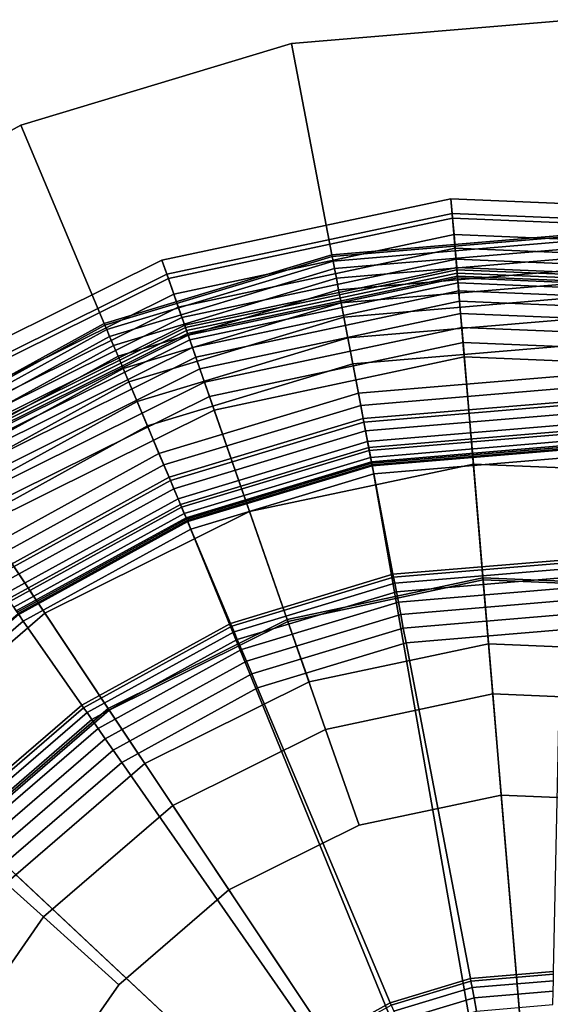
# Model space of a CAD drawing. Extents: x -43.1 to 43.1, y -41.3 to 41.3.
# Tile 151 of 256: x -31.545 to -30.996, y 13.059 to 14.079. Entities that reach past the tile are written whole.
import ezdxf

# ---------------------------------------------------------------- set-up
doc = ezdxf.new("R2010")
doc.units = 0
for name, color, linetype in [('LAMP', 7, 'CONTINUOUS'), ('LAMP_SUPPORT', 18, 'CONTINUOUS'), ('METAL_BASE', 254, 'CONTINUOUS')]:
    doc.layers.add(name, color=color, linetype=linetype)

msp = doc.modelspace()

# ---------------------------------------------------------------- linework, layer by layer
at = {"layer": 'LAMP'}
for points in [[(-31.3981, 13.83, 24.6401), (-31.099, 13.8937, 24.6401), (-31.0977, 13.8785, 24.7579), (-31.3931, 13.8156, 24.7579)], [(-31.3915, 13.8111, 24.3843), (-31.0973, 13.8737, 24.3843), (-31.099, 13.8937, 24.6401), (-31.3981, 13.83, 24.6401)], [(-31.099, 13.8937, 24.6401), (-30.7934, 13.8809, 24.6401), (-30.7959, 13.8659, 24.7579), (-31.0977, 13.8785, 24.7579)], [(-31.0973, 13.8737, 24.3843), (-30.7967, 13.8612, 24.3843), (-30.7934, 13.8809, 24.6401), (-31.099, 13.8937, 24.6401)], [(-31.3931, 13.8156, 24.7579), (-31.0977, 13.8785, 24.7579), (-31.0928, 13.82, 24.8806), (-31.3738, 13.7602, 24.8806)], [(-31.0977, 13.8785, 24.7579), (-30.7959, 13.8659, 24.7579), (-30.8057, 13.8081, 24.8806), (-31.0928, 13.82, 24.8806)], [(-31.3859, 13.7949, 24.0998), (-31.0958, 13.8566, 24.0998), (-31.0973, 13.8737, 24.3843), (-31.3915, 13.8111, 24.3843)], [(-31.0958, 13.8566, 24.0998), (-30.7996, 13.8443, 24.0998), (-30.7967, 13.8612, 24.3843), (-31.0973, 13.8737, 24.3843)], [(-31.3812, 13.7814, 23.7996), (-31.0947, 13.8424, 23.7996), (-31.0958, 13.8566, 24.0998), (-31.3859, 13.7949, 24.0998)], [(-31.0947, 13.8424, 23.7996), (-30.8019, 13.8302, 23.7996), (-30.7996, 13.8443, 24.0998), (-31.0958, 13.8566, 24.0998)], [(-31.3774, 13.7706, 23.4966), (-31.0937, 13.831, 23.4966), (-31.0947, 13.8424, 23.7996), (-31.3812, 13.7814, 23.7996)], [(-31.0937, 13.831, 23.4966), (-30.8038, 13.819, 23.4966), (-30.8019, 13.8302, 23.7996), (-31.0947, 13.8424, 23.7996)], [(-31.6721, 13.6939, 24.6401), (-31.3981, 13.83, 24.6401), (-31.3931, 13.8156, 24.7579), (-31.6636, 13.6812, 24.7579)], [(-31.661, 13.6772, 24.3843), (-31.3915, 13.8111, 24.3843), (-31.3981, 13.83, 24.6401), (-31.6721, 13.6939, 24.6401)], [(-31.3746, 13.7625, 23.2036), (-31.093, 13.8225, 23.2036), (-31.0937, 13.831, 23.4966), (-31.3774, 13.7706, 23.4966)], [(-31.093, 13.8225, 23.2036), (-30.8053, 13.8105, 23.2036), (-30.8038, 13.819, 23.4966), (-31.0937, 13.831, 23.4966)], [(-31.6636, 13.6812, 24.7579), (-31.3931, 13.8156, 24.7579), (-31.3738, 13.7602, 24.8806), (-31.6312, 13.6324, 24.8806)], [(-31.3727, 13.757, 22.9337), (-31.0925, 13.8167, 22.9337), (-31.093, 13.8225, 23.2036), (-31.3746, 13.7625, 23.2036)], [(-31.3738, 13.7602, 24.8806), (-31.0928, 13.82, 24.8806), (-31.0852, 13.7297, 24.9998), (-31.344, 13.6746, 24.9998)], [(-31.3717, 13.7541, 22.6997), (-31.0922, 13.8136, 22.6997), (-31.0925, 13.8167, 22.9337), (-31.3727, 13.757, 22.9337)], [(-31.0925, 13.8167, 22.9337), (-30.8062, 13.8047, 22.9337), (-30.8053, 13.8105, 23.2036), (-31.093, 13.8225, 23.2036)], [(-31.0928, 13.82, 24.8806), (-30.8057, 13.8081, 24.8806), (-30.8208, 13.7187, 24.9998), (-31.0852, 13.7297, 24.9998)], [(-31.0922, 13.8136, 22.6997), (-30.8067, 13.8017, 22.6997), (-30.8062, 13.8047, 22.9337), (-31.0925, 13.8167, 22.9337)], [(-31.6515, 13.6629, 24.0998), (-31.3859, 13.7949, 24.0998), (-31.3915, 13.8111, 24.3843), (-31.661, 13.6772, 24.3843)], [(-31.3711, 13.7523, 22.6845), (-31.0921, 13.8117, 22.6845), (-31.0922, 13.8136, 22.6997), (-31.3717, 13.7541, 22.6997)], [(-31.3693, 13.7473, 22.6707), (-31.0916, 13.8064, 22.6707), (-31.0921, 13.8117, 22.6845), (-31.3711, 13.7523, 22.6845)], [(-31.3666, 13.7395, 22.6586), (-31.0909, 13.7982, 22.6586), (-31.0916, 13.8064, 22.6707), (-31.3693, 13.7473, 22.6707)], [(-31.0921, 13.8117, 22.6845), (-30.8071, 13.7998, 22.6845), (-30.8067, 13.8017, 22.6997), (-31.0922, 13.8136, 22.6997)], [(-31.0916, 13.8064, 22.6707), (-30.808, 13.7946, 22.6707), (-30.8071, 13.7998, 22.6845), (-31.0921, 13.8117, 22.6845)], [(-31.0909, 13.7982, 22.6586), (-30.8093, 13.7865, 22.6586), (-30.808, 13.7946, 22.6707), (-31.0916, 13.8064, 22.6707)], [(-31.6436, 13.6511, 23.7996), (-31.3812, 13.7814, 23.7996), (-31.3859, 13.7949, 24.0998), (-31.6515, 13.6629, 24.0998)], [(-31.3631, 13.7294, 22.6486), (-31.09, 13.7875, 22.6486), (-31.0909, 13.7982, 22.6586), (-31.3666, 13.7395, 22.6586)], [(-31.09, 13.7875, 22.6486), (-30.8111, 13.7759, 22.6486), (-30.8093, 13.7865, 22.6586), (-31.0909, 13.7982, 22.6586)], [(-31.3589, 13.7173, 22.6411), (-31.089, 13.7748, 22.6411), (-31.09, 13.7875, 22.6486), (-31.3631, 13.7294, 22.6486)], [(-31.089, 13.7748, 22.6411), (-30.8132, 13.7633, 22.6411), (-30.8111, 13.7759, 22.6486), (-31.09, 13.7875, 22.6486)], [(-31.6373, 13.6416, 23.4966), (-31.3774, 13.7706, 23.4966), (-31.3812, 13.7814, 23.7996), (-31.6436, 13.6511, 23.7996)], [(-31.3541, 13.7037, 22.6365), (-31.0877, 13.7604, 22.6365), (-31.089, 13.7748, 22.6411), (-31.3589, 13.7173, 22.6411)], [(-31.0877, 13.7604, 22.6365), (-30.8156, 13.7491, 22.6365), (-30.8132, 13.7633, 22.6411), (-31.089, 13.7748, 22.6411)], [(-31.6325, 13.6344, 23.2036), (-31.3746, 13.7625, 23.2036), (-31.3774, 13.7706, 23.4966), (-31.6373, 13.6416, 23.4966)], [(-31.6293, 13.6295, 22.9337), (-31.3727, 13.757, 22.9337), (-31.3746, 13.7625, 23.2036), (-31.6325, 13.6344, 23.2036)], [(-31.6312, 13.6324, 24.8806), (-31.3738, 13.7602, 24.8806), (-31.344, 13.6746, 24.9998), (-31.581, 13.5569, 24.9998)], [(-31.6276, 13.627, 22.6997), (-31.3717, 13.7541, 22.6997), (-31.3727, 13.757, 22.9337), (-31.6293, 13.6295, 22.9337)], [(-31.6265, 13.6254, 22.6845), (-31.3711, 13.7523, 22.6845), (-31.3717, 13.7541, 22.6997), (-31.6276, 13.627, 22.6997)], [(-31.349, 13.6889, 22.6352), (-31.0864, 13.7448, 22.6352), (-31.0877, 13.7604, 22.6365), (-31.3541, 13.7037, 22.6365)], [(-31.0864, 13.7448, 22.6352), (-30.8182, 13.7337, 22.6352), (-30.8156, 13.7491, 22.6365), (-31.0877, 13.7604, 22.6365)], [(-31.6236, 13.621, 22.6707), (-31.3693, 13.7473, 22.6707), (-31.3711, 13.7523, 22.6845), (-31.6265, 13.6254, 22.6845)], [(-31.619, 13.6141, 22.6586), (-31.3666, 13.7395, 22.6586), (-31.3693, 13.7473, 22.6707), (-31.6236, 13.621, 22.6707)], [(-31.2684, 13.4577, 22.6428), (-31.0659, 13.5008, 22.6428), (-31.0864, 13.7448, 22.6352), (-31.349, 13.6889, 22.6352)], [(-31.0659, 13.5008, 22.6428), (-30.859, 13.4922, 22.6428), (-30.8182, 13.7337, 22.6352), (-31.0864, 13.7448, 22.6352)], [(-31.6131, 13.6052, 22.6486), (-31.3631, 13.7294, 22.6486), (-31.3666, 13.7395, 22.6586), (-31.619, 13.6141, 22.6586)], [(-31.606, 13.5945, 22.6411), (-31.3589, 13.7173, 22.6411), (-31.3631, 13.7294, 22.6486), (-31.6131, 13.6052, 22.6486)], [(-31.344, 13.6746, 24.9998), (-31.0852, 13.7297, 24.9998), (-31.0758, 13.6188, 25.107), (-31.3074, 13.5695, 25.107)], [(-31.0852, 13.7297, 24.9998), (-30.8208, 13.7187, 24.9998), (-30.8393, 13.609, 25.107), (-31.0758, 13.6188, 25.107)], [(-31.598, 13.5825, 22.6365), (-31.3541, 13.7037, 22.6365), (-31.3589, 13.7173, 22.6411), (-31.606, 13.5945, 22.6411)], [(-31.5894, 13.5695, 22.6352), (-31.349, 13.6889, 22.6352), (-31.3541, 13.7037, 22.6365), (-31.598, 13.5825, 22.6365)], [(-31.4538, 13.3656, 22.6428), (-31.2684, 13.4577, 22.6428), (-31.349, 13.6889, 22.6352), (-31.5894, 13.5695, 22.6352)], [(-31.581, 13.5569, 24.9998), (-31.344, 13.6746, 24.9998), (-31.3074, 13.5695, 25.107), (-31.5194, 13.4642, 25.107)], [(-31.3074, 13.5695, 25.107), (-31.0758, 13.6188, 25.107), (-31.0657, 13.4987, 25.1939), (-31.2677, 13.4557, 25.1939)], [(-31.0758, 13.6188, 25.107), (-30.8393, 13.609, 25.107), (-30.8594, 13.4901, 25.1939), (-31.0657, 13.4987, 25.1939)], [(-31.6105, 13.2303, 22.6428), (-31.4538, 13.3656, 22.6428), (-31.5894, 13.5695, 22.6352), (-31.7925, 13.3941, 22.6352)], [(-31.5194, 13.4642, 25.107), (-31.3074, 13.5695, 25.107), (-31.2677, 13.4557, 25.1939), (-31.4526, 13.3638, 25.1939)], [(-31.7813, 13.3839, 24.9998), (-31.581, 13.5569, 24.9998), (-31.5194, 13.4642, 25.107), (-31.6985, 13.3095, 25.107)], [(-31.2458, 13.393, 22.1433), (-31.0601, 13.4325, 22.1433), (-31.0659, 13.5008, 22.6428), (-31.2684, 13.4577, 22.6428)], [(-31.2677, 13.4557, 25.1939), (-31.0657, 13.4987, 25.1939), (-31.0557, 13.3806, 25.2522), (-31.2287, 13.3437, 25.2522)], [(-31.0601, 13.4325, 22.1433), (-30.8704, 13.4246, 22.1433), (-30.859, 13.4922, 22.6428), (-31.0659, 13.5008, 22.6428)], [(-31.0657, 13.4987, 25.1939), (-30.8594, 13.4901, 25.1939), (-30.8791, 13.3732, 25.2522), (-31.0557, 13.3806, 25.2522)], [(-31.6985, 13.3095, 25.107), (-31.5194, 13.4642, 25.107), (-31.4526, 13.3638, 25.1939), (-31.6089, 13.2288, 25.1939)], [(-31.4159, 13.3085, 22.1433), (-31.2458, 13.393, 22.1433), (-31.2684, 13.4577, 22.6428), (-31.4538, 13.3656, 22.6428)], [(-31.4526, 13.3638, 25.1939), (-31.2677, 13.4557, 25.1939), (-31.2287, 13.3437, 25.2522), (-31.387, 13.2651, 25.2522)], [(-31.2458, 13.393, 22.1433), (-31.4159, 13.3085, 22.1433), (-30.9965, 12.6777, 22.1433), (-31.0601, 13.4325, 22.1433)], [(-30.8704, 13.4246, 22.1433), (-31.0601, 13.4325, 22.1433), (-30.9965, 12.6777, 22.1433), (-30.6886, 13.3698, 22.1433)], [(-31.2287, 13.3437, 25.2522), (-31.0557, 13.3806, 25.2522), (-31.0469, 13.2758, 25.2735), (-31.1941, 13.2445, 25.2735)], [(-31.0557, 13.3806, 25.2522), (-30.8791, 13.3732, 25.2522), (-30.8966, 13.2696, 25.2735), (-31.0469, 13.2758, 25.2735)], [(-31.5595, 13.1844, 22.1433), (-31.4159, 13.3085, 22.1433), (-31.4538, 13.3656, 22.6428), (-31.6105, 13.2303, 22.6428)], [(-30.5262, 13.2715, 22.1433), (-30.6886, 13.3698, 22.1433), (-30.9965, 12.6777, 22.1433), (-30.3933, 13.1359, 22.1433)], [(-31.6089, 13.2288, 25.1939), (-31.4526, 13.3638, 25.1939), (-31.387, 13.2651, 25.2522), (-31.5208, 13.1495, 25.2522)], [(-31.387, 13.2651, 25.2522), (-31.2287, 13.3437, 25.2522), (-31.1941, 13.2445, 25.2735), (-31.3288, 13.1776, 25.2735)], [(-31.5595, 13.1844, 22.1433), (-31.6679, 13.0285, 22.1433), (-30.9965, 12.6777, 22.1433), (-31.4159, 13.3085, 22.1433)], [(-31.1941, 13.2445, 25.2735), (-31.0469, 13.2758, 25.2735), (-30.9965, 12.6777, 25.2735), (-31.3288, 13.1776, 25.2735)], [(-30.8966, 13.2696, 25.2735), (-30.7526, 13.2261, 25.2735), (-30.9965, 12.6777, 25.2735), (-31.0469, 13.2758, 25.2735)], [(-31.5208, 13.1495, 25.2522), (-31.387, 13.2651, 25.2522), (-31.3288, 13.1776, 25.2735), (-31.4427, 13.0792, 25.2735)], [(-31.7267, 13.0592, 25.1939), (-31.6089, 13.2288, 25.1939), (-31.5208, 13.1495, 25.2522), (-31.6216, 13.0043, 25.2522)], [(-30.6238, 13.1482, 25.2735), (-30.5185, 13.0408, 25.2735), (-30.9965, 12.6777, 25.2735), (-30.7526, 13.2261, 25.2735)], [(-31.4427, 13.0792, 25.2735), (-31.3288, 13.1776, 25.2735), (-30.9965, 12.6777, 25.2735), (-31.5285, 12.9557, 25.2735)], [(-31.6216, 13.0043, 25.2522), (-31.5208, 13.1495, 25.2522), (-31.4427, 13.0792, 25.2735), (-31.5285, 12.9557, 25.2735)], [(-30.2984, 12.9715, 22.1433), (-30.3933, 13.1359, 22.1433), (-30.9965, 12.6777, 22.1433), (-30.2473, 12.7886, 22.1433)]]:
    msp.add_3dface(points, dxfattribs=at)
at = {"layer": 'LAMP_SUPPORT'}
for points in [[(-30.9769, 13.8562, 19.0011), (-31.2222, 13.8356, 19.0011), (-31.2219, 13.8339, 18.9861), (-30.9769, 13.8545, 18.9861)], [(-30.9769, 13.8562, 22.465), (-31.2222, 13.8356, 22.465), (-31.2222, 13.8356, 19.0011), (-30.9769, 13.8562, 19.0011)], [(-30.9769, 13.8545, 22.48), (-31.2219, 13.8339, 22.48), (-31.2222, 13.8356, 22.465), (-30.9769, 13.8562, 22.465)], [(-30.9769, 13.8545, 18.9861), (-31.2219, 13.8339, 18.9861), (-31.2209, 13.829, 18.9723), (-30.977, 13.8496, 18.9723)], [(-30.977, 13.8496, 22.4939), (-31.2209, 13.829, 22.4939), (-31.2219, 13.8339, 22.48), (-30.9769, 13.8545, 22.48)], [(-30.977, 13.8496, 18.9723), (-31.2209, 13.829, 18.9723), (-31.2195, 13.8214, 18.9601), (-30.9772, 13.8418, 18.9601)], [(-30.9772, 13.8418, 22.5061), (-31.2195, 13.8214, 22.5061), (-31.2209, 13.829, 22.4939), (-30.977, 13.8496, 22.4939)], [(-31.2222, 13.8356, 19.0011), (-31.4579, 13.7643, 19.0011), (-31.4572, 13.7627, 18.9861), (-31.2219, 13.8339, 18.9861)], [(-31.2222, 13.8356, 22.465), (-31.4579, 13.7643, 22.465), (-31.4579, 13.7643, 19.0011), (-31.2222, 13.8356, 19.0011)], [(-31.2219, 13.8339, 22.48), (-31.4572, 13.7627, 22.48), (-31.4579, 13.7643, 22.465), (-31.2222, 13.8356, 22.465)], [(-30.9772, 13.8418, 18.9601), (-31.2195, 13.8214, 18.9601), (-31.2176, 13.8114, 18.9499), (-30.9774, 13.8316, 18.9499)], [(-30.9774, 13.8316, 22.5162), (-31.2176, 13.8114, 22.5162), (-31.2195, 13.8214, 22.5061), (-30.9772, 13.8418, 22.5061)], [(-31.2219, 13.8339, 18.9861), (-31.4572, 13.7627, 18.9861), (-31.4553, 13.7582, 18.9723), (-31.2209, 13.829, 18.9723)], [(-31.2209, 13.829, 22.4939), (-31.4553, 13.7582, 22.4939), (-31.4572, 13.7627, 22.48), (-31.2219, 13.8339, 22.48)], [(-31.2209, 13.829, 18.9723), (-31.4553, 13.7582, 18.9723), (-31.4523, 13.751, 18.9601), (-31.2195, 13.8214, 18.9601)], [(-31.2195, 13.8214, 22.5061), (-31.4523, 13.751, 22.5061), (-31.4553, 13.7582, 22.4939), (-31.2209, 13.829, 22.4939)], [(-30.9774, 13.8316, 18.9499), (-31.2176, 13.8114, 18.9499), (-31.2153, 13.7994, 18.9421), (-30.9776, 13.8194, 18.9421)], [(-30.9776, 13.8194, 22.524), (-31.2153, 13.7994, 22.524), (-31.2176, 13.8114, 22.5162), (-30.9774, 13.8316, 22.5162)], [(-31.2195, 13.8214, 18.9601), (-31.4523, 13.751, 18.9601), (-31.4483, 13.7417, 18.9499), (-31.2176, 13.8114, 18.9499)], [(-31.2176, 13.8114, 22.5162), (-31.4483, 13.7417, 22.5162), (-31.4523, 13.751, 22.5061), (-31.2195, 13.8214, 22.5061)], [(-30.9776, 13.8194, 18.9421), (-31.2153, 13.7994, 18.9421), (-31.2127, 13.7858, 18.9372), (-30.9779, 13.8056, 18.9372)], [(-30.9779, 13.8056, 22.5289), (-31.2127, 13.7858, 22.5289), (-31.2153, 13.7994, 22.524), (-30.9776, 13.8194, 22.524)], [(-31.2176, 13.8114, 18.9499), (-31.4483, 13.7417, 18.9499), (-31.4436, 13.7304, 18.9421), (-31.2153, 13.7994, 18.9421)], [(-31.2153, 13.7994, 22.524), (-31.4436, 13.7304, 22.524), (-31.4483, 13.7417, 22.5162), (-31.2176, 13.8114, 22.5162)], [(-30.9779, 13.8056, 18.9372), (-31.2127, 13.7858, 18.9372), (-31.2099, 13.7711, 18.9354), (-30.9782, 13.7906, 18.9354)], [(-30.9782, 13.7906, 22.5307), (-31.2099, 13.7711, 22.5307), (-31.2127, 13.7858, 22.5289), (-30.9779, 13.8056, 22.5289)], [(-31.2153, 13.7994, 18.9421), (-31.4436, 13.7304, 18.9421), (-31.4382, 13.7177, 18.9372), (-31.2127, 13.7858, 18.9372)], [(-31.2127, 13.7858, 22.5289), (-31.4382, 13.7177, 22.5289), (-31.4436, 13.7304, 22.524), (-31.2153, 13.7994, 22.524)], [(-31.2127, 13.7858, 18.9372), (-31.4382, 13.7177, 18.9372), (-31.4324, 13.7038, 18.9354), (-31.2099, 13.7711, 18.9354)], [(-31.2099, 13.7711, 22.5307), (-31.4324, 13.7038, 22.5307), (-31.4382, 13.7177, 22.5289), (-31.2127, 13.7858, 22.5289)], [(-30.9782, 13.7906, 18.9354), (-31.2099, 13.7711, 18.9354), (-31.2058, 13.7495, 18.9338), (-30.9787, 13.7686, 18.9338)], [(-30.9802, 13.6973, 22.5307), (-31.1924, 13.6795, 22.5307), (-31.2099, 13.7711, 22.5307), (-30.9782, 13.7906, 22.5307)], [(-31.4579, 13.7643, 19.0011), (-31.6736, 13.6457, 19.0011), (-31.6726, 13.6443, 18.9861), (-31.4572, 13.7627, 18.9861)], [(-31.4579, 13.7643, 22.465), (-31.6736, 13.6457, 22.465), (-31.6736, 13.6457, 19.0011), (-31.4579, 13.7643, 19.0011)], [(-31.4572, 13.7627, 22.48), (-31.6726, 13.6443, 22.48), (-31.6736, 13.6457, 22.465), (-31.4579, 13.7643, 22.465)], [(-31.2099, 13.7711, 18.9354), (-31.4324, 13.7038, 18.9354), (-31.4239, 13.6836, 18.9338), (-31.2058, 13.7495, 18.9338)], [(-31.1924, 13.6795, 22.5307), (-31.3962, 13.6179, 22.5307), (-31.4324, 13.7038, 22.5307), (-31.2099, 13.7711, 22.5307)], [(-30.9787, 13.7686, 18.9338), (-31.2058, 13.7495, 18.9338), (-31.2006, 13.7225, 18.929), (-30.9793, 13.7411, 18.929)], [(-31.4572, 13.7627, 18.9861), (-31.6726, 13.6443, 18.9861), (-31.6698, 13.6402, 18.9723), (-31.4553, 13.7582, 18.9723)], [(-31.4553, 13.7582, 22.4939), (-31.6698, 13.6402, 22.4939), (-31.6726, 13.6443, 22.48), (-31.4572, 13.7627, 22.48)], [(-31.4553, 13.7582, 18.9723), (-31.6698, 13.6402, 18.9723), (-31.6653, 13.6338, 18.9601), (-31.4523, 13.751, 18.9601)], [(-31.4523, 13.751, 22.5061), (-31.6653, 13.6338, 22.5061), (-31.6698, 13.6402, 22.4939), (-31.4553, 13.7582, 22.4939)], [(-31.4523, 13.751, 18.9601), (-31.6653, 13.6338, 18.9601), (-31.6595, 13.6255, 18.9499), (-31.4483, 13.7417, 18.9499)], [(-31.4483, 13.7417, 22.5162), (-31.6595, 13.6255, 22.5162), (-31.6653, 13.6338, 22.5061), (-31.4523, 13.751, 22.5061)], [(-31.2058, 13.7495, 18.9338), (-31.4239, 13.6836, 18.9338), (-31.4132, 13.6582, 18.929), (-31.2006, 13.7225, 18.929)], [(-31.4483, 13.7417, 18.9499), (-31.6595, 13.6255, 18.9499), (-31.6526, 13.6155, 18.9421), (-31.4436, 13.7304, 18.9421)], [(-31.4436, 13.7304, 22.524), (-31.6526, 13.6155, 22.524), (-31.6595, 13.6255, 22.5162), (-31.4483, 13.7417, 22.5162)], [(-30.9793, 13.7411, 18.929), (-31.2006, 13.7225, 18.929), (-31.1948, 13.6922, 18.9214), (-30.9799, 13.7103, 18.9214)], [(-31.4436, 13.7304, 18.9421), (-31.6526, 13.6155, 18.9421), (-31.6447, 13.6041, 18.9372), (-31.4382, 13.7177, 18.9372)], [(-31.4382, 13.7177, 22.5289), (-31.6447, 13.6041, 22.5289), (-31.6526, 13.6155, 22.524), (-31.4436, 13.7304, 22.524)], [(-31.2006, 13.7225, 18.929), (-31.4132, 13.6582, 18.929), (-31.4013, 13.6298, 18.9214), (-31.1948, 13.6922, 18.9214)], [(-31.4382, 13.7177, 18.9372), (-31.6447, 13.6041, 18.9372), (-31.6361, 13.5918, 18.9354), (-31.4324, 13.7038, 18.9354)], [(-31.4324, 13.7038, 22.5307), (-31.6361, 13.5918, 22.5307), (-31.6447, 13.6041, 22.5289), (-31.4382, 13.7177, 22.5289)], [(-31.4324, 13.7038, 18.9354), (-31.6361, 13.5918, 18.9354), (-31.6235, 13.5737, 18.9338), (-31.4239, 13.6836, 18.9338)], [(-31.3962, 13.6179, 22.5307), (-31.5828, 13.5152, 22.5307), (-31.6361, 13.5918, 22.5307), (-31.4324, 13.7038, 22.5307)], [(-30.9799, 13.7103, 18.9214), (-31.1948, 13.6922, 18.9214), (-31.1891, 13.6621, 18.9114), (-30.9805, 13.6797, 18.9114)], [(-31.1948, 13.6922, 18.9214), (-31.4013, 13.6298, 18.9214), (-31.3894, 13.6016, 18.9114), (-31.1891, 13.6621, 18.9114)], [(-30.9804, 13.6834, 22.5291), (-31.1898, 13.6658, 22.5291), (-31.1924, 13.6795, 22.5307), (-30.9802, 13.6973, 22.5307)], [(-31.4239, 13.6836, 18.9338), (-31.6235, 13.5737, 18.9338), (-31.6078, 13.5511, 18.929), (-31.4132, 13.6582, 18.929)], [(-30.9807, 13.6706, 22.5245), (-31.1874, 13.6532, 22.5245), (-31.1898, 13.6658, 22.5291), (-30.9804, 13.6834, 22.5291)], [(-31.1898, 13.6658, 22.5291), (-31.3908, 13.605, 22.5291), (-31.3962, 13.6179, 22.5307), (-31.1924, 13.6795, 22.5307)], [(-30.9805, 13.6797, 18.9114), (-31.1891, 13.6621, 18.9114), (-31.1841, 13.6359, 18.8993), (-30.9811, 13.653, 18.8993)], [(-31.1874, 13.6532, 22.5245), (-31.3859, 13.5932, 22.5245), (-31.3908, 13.605, 22.5291), (-31.1898, 13.6658, 22.5291)], [(-31.1891, 13.6621, 18.9114), (-31.3894, 13.6016, 18.9114), (-31.379, 13.5769, 18.8993), (-31.1841, 13.6359, 18.8993)], [(-30.9809, 13.6593, 22.5173), (-31.1852, 13.6421, 22.5173), (-31.1874, 13.6532, 22.5245), (-30.9807, 13.6706, 22.5245)], [(-31.4132, 13.6582, 18.929), (-31.6078, 13.5511, 18.929), (-31.5902, 13.5258, 18.9214), (-31.4013, 13.6298, 18.9214)], [(-31.1852, 13.6421, 22.5173), (-31.3815, 13.5828, 22.5173), (-31.3859, 13.5932, 22.5245), (-31.1874, 13.6532, 22.5245)], [(-30.9811, 13.6498, 22.5079), (-31.1835, 13.6328, 22.5079), (-31.1852, 13.6421, 22.5173), (-30.9809, 13.6593, 22.5173)], [(-30.9811, 13.653, 18.8993), (-31.1841, 13.6359, 18.8993), (-31.1804, 13.6169, 18.8854), (-30.9815, 13.6336, 18.8854)], [(-31.1835, 13.6328, 22.5079), (-31.3778, 13.5741, 22.5079), (-31.3815, 13.5828, 22.5173), (-31.1852, 13.6421, 22.5173)], [(-30.9813, 13.6426, 22.4966), (-31.1821, 13.6257, 22.4966), (-31.1835, 13.6328, 22.5079), (-30.9811, 13.6498, 22.5079)], [(-30.9814, 13.638, 22.4838), (-31.1812, 13.6212, 22.4838), (-31.1821, 13.6257, 22.4966), (-30.9813, 13.6426, 22.4966)], [(-31.1841, 13.6359, 18.8993), (-31.379, 13.5769, 18.8993), (-31.3715, 13.5591, 18.8854), (-31.1804, 13.6169, 18.8854)], [(-31.1821, 13.6257, 22.4966), (-31.375, 13.5674, 22.4966), (-31.3778, 13.5741, 22.5079), (-31.1835, 13.6328, 22.5079)], [(-30.9814, 13.6364, 22.4698), (-31.1809, 13.6196, 22.4698), (-31.1812, 13.6212, 22.4838), (-30.9814, 13.638, 22.4838)], [(-30.9815, 13.6347, 21.5662), (-31.1806, 13.618, 21.5662), (-31.1809, 13.6196, 22.4698), (-30.9814, 13.6364, 22.4698)], [(-31.0186, 12.6952, 21.5662), (-31.1806, 13.618, 21.5662), (-30.9815, 13.6347, 21.5662), (-30.7831, 13.6097, 21.5662)], [(-30.9815, 13.6336, 18.8854), (-31.1804, 13.6169, 18.8854), (-31.1788, 13.6087, 18.8701), (-30.9816, 13.6253, 18.8701)], [(-31.4013, 13.6298, 18.9214), (-31.5902, 13.5258, 18.9214), (-31.5728, 13.5007, 18.9114), (-31.3894, 13.6016, 18.9114)], [(-31.1812, 13.6212, 22.4838), (-31.3732, 13.5632, 22.4838), (-31.375, 13.5674, 22.4966), (-31.1821, 13.6257, 22.4966)], [(-31.1809, 13.6196, 22.4698), (-31.3726, 13.5617, 22.4698), (-31.3732, 13.5632, 22.4838), (-31.1812, 13.6212, 22.4838)], [(-30.9816, 13.6253, 18.8701), (-31.1788, 13.6087, 18.8701), (-31.159, 13.5046, 17.848), (-30.9838, 13.5193, 17.848)], [(-31.3908, 13.605, 22.5291), (-31.5749, 13.5037, 22.5291), (-31.5828, 13.5152, 22.5307), (-31.3962, 13.6179, 22.5307)], [(-31.1806, 13.618, 21.5662), (-31.372, 13.5601, 21.5662), (-31.3726, 13.5617, 22.4698), (-31.1809, 13.6196, 22.4698)], [(-31.0186, 12.6952, 21.5662), (-31.372, 13.5601, 21.5662), (-31.1806, 13.618, 21.5662)], [(-31.1804, 13.6169, 18.8854), (-31.3715, 13.5591, 18.8854), (-31.3683, 13.5514, 18.8701), (-31.1788, 13.6087, 18.8701)], [(-31.3859, 13.5932, 22.5245), (-31.5676, 13.4932, 22.5245), (-31.5749, 13.5037, 22.5291), (-31.3908, 13.605, 22.5291)], [(-31.3894, 13.6016, 18.9114), (-31.5728, 13.5007, 18.9114), (-31.5575, 13.4787, 18.8993), (-31.379, 13.5769, 18.8993)], [(-31.1788, 13.6087, 18.8701), (-31.3683, 13.5514, 18.8701), (-31.3272, 13.4537, 17.848), (-31.159, 13.5046, 17.848)], [(-30.9958, 12.7021, 21.5662), (-31.0186, 12.6952, 21.5662), (-30.7831, 13.6097, 21.5662), (-30.5944, 13.5441, 21.5662)], [(-31.3815, 13.5828, 22.5173), (-31.5611, 13.4839, 22.5173), (-31.5676, 13.4932, 22.5245), (-31.3859, 13.5932, 22.5245)], [(-31.3778, 13.5741, 22.5079), (-31.5557, 13.4762, 22.5079), (-31.5611, 13.4839, 22.5173), (-31.3815, 13.5828, 22.5173)], [(-31.379, 13.5769, 18.8993), (-31.5575, 13.4787, 18.8993), (-31.5464, 13.4629, 18.8854), (-31.3715, 13.5591, 18.8854)], [(-31.375, 13.5674, 22.4966), (-31.5516, 13.4703, 22.4966), (-31.5557, 13.4762, 22.5079), (-31.3778, 13.5741, 22.5079)], [(-31.0186, 12.6952, 21.5662), (-31.6984, 13.3331, 21.5662), (-31.5471, 13.4638, 21.5662), (-31.372, 13.5601, 21.5662)], [(-31.3732, 13.5632, 22.4838), (-31.549, 13.4665, 22.4838), (-31.5516, 13.4703, 22.4966), (-31.375, 13.5674, 22.4966)], [(-31.3726, 13.5617, 22.4698), (-31.548, 13.4652, 22.4698), (-31.549, 13.4665, 22.4838), (-31.3732, 13.5632, 22.4838)], [(-31.372, 13.5601, 21.5662), (-31.5471, 13.4638, 21.5662), (-31.548, 13.4652, 22.4698), (-31.3726, 13.5617, 22.4698)], [(-31.3715, 13.5591, 18.8854), (-31.5464, 13.4629, 18.8854), (-31.5417, 13.456, 18.8701), (-31.3683, 13.5514, 18.8701)], [(-31.3683, 13.5514, 18.8701), (-31.5417, 13.456, 18.8701), (-31.4812, 13.369, 17.848), (-31.3272, 13.4537, 17.848)], [(-30.9838, 13.5193, 17.848), (-31.159, 13.5046, 17.848), (-31.1583, 13.5014, 17.8327), (-30.9839, 13.5161, 17.8327)], [(-30.9839, 13.5161, 17.8327), (-31.1583, 13.5014, 17.8327), (-31.1572, 13.4952, 17.8188), (-30.984, 13.5098, 17.8188)], [(-30.984, 13.5098, 17.8188), (-31.1572, 13.4952, 17.8188), (-31.1555, 13.4865, 17.8067), (-30.9842, 13.5009, 17.8067)], [(-31.159, 13.5046, 17.848), (-31.3272, 13.4537, 17.848), (-31.3259, 13.4507, 17.8327), (-31.1583, 13.5014, 17.8327)], [(-31.1583, 13.5014, 17.8327), (-31.3259, 13.4507, 17.8327), (-31.3235, 13.4449, 17.8188), (-31.1572, 13.4952, 17.8188)], [(-30.9842, 13.5009, 17.8067), (-31.1555, 13.4865, 17.8067), (-31.1534, 13.4756, 17.7967), (-30.9844, 13.4898, 17.7967)], [(-31.1572, 13.4952, 17.8188), (-31.3235, 13.4449, 17.8188), (-31.3201, 13.4368, 17.8067), (-31.1555, 13.4865, 17.8067)], [(-30.9844, 13.4898, 17.7967), (-31.1534, 13.4756, 17.7967), (-31.151, 13.4629, 17.7891), (-30.9847, 13.4769, 17.7891)], [(-31.1555, 13.4865, 17.8067), (-31.3201, 13.4368, 17.8067), (-31.3158, 13.4265, 17.7967), (-31.1534, 13.4756, 17.7967)], [(-31.1534, 13.4756, 17.7967), (-31.3158, 13.4265, 17.7967), (-31.3107, 13.4146, 17.7891), (-31.151, 13.4629, 17.7891)], [(-30.9847, 13.4769, 17.7891), (-31.151, 13.4629, 17.7891), (-31.1483, 13.4487, 17.7843), (-30.985, 13.4624, 17.7843)], [(-31.5464, 13.4629, 18.8854), (-31.6975, 13.3324, 18.8854), (-31.6915, 13.3267, 18.8701), (-31.5417, 13.456, 18.8701)], [(-31.151, 13.4629, 17.7891), (-31.3107, 13.4146, 17.7891), (-31.3051, 13.4013, 17.7843), (-31.1483, 13.4487, 17.7843)], [(-30.985, 13.4624, 17.7843), (-31.1483, 13.4487, 17.7843), (-31.1454, 13.4334, 17.7827), (-30.9853, 13.4469, 17.7827)], [(-31.5417, 13.456, 18.8701), (-31.6915, 13.3267, 18.8701), (-31.6142, 13.2541, 17.848), (-31.4812, 13.369, 17.848)], [(-31.3272, 13.4537, 17.848), (-31.4812, 13.369, 17.848), (-31.4793, 13.3663, 17.8327), (-31.3259, 13.4507, 17.8327)], [(-31.3259, 13.4507, 17.8327), (-31.4793, 13.3663, 17.8327), (-31.4757, 13.3612, 17.8188), (-31.3235, 13.4449, 17.8188)], [(-31.1483, 13.4487, 17.7843), (-31.3051, 13.4013, 17.7843), (-31.2991, 13.3869, 17.7827), (-31.1454, 13.4334, 17.7827)], [(-30.9853, 13.4469, 17.7827), (-31.1454, 13.4334, 17.7827), (-31.0789, 13.0856, 17.7827), (-30.9927, 13.0928, 17.7827)], [(-31.3235, 13.4449, 17.8188), (-31.4757, 13.3612, 17.8188), (-31.4707, 13.3539, 17.8067), (-31.3201, 13.4368, 17.8067)], [(-31.3201, 13.4368, 17.8067), (-31.4707, 13.3539, 17.8067), (-31.4643, 13.3448, 17.7967), (-31.3158, 13.4265, 17.7967)], [(-31.3158, 13.4265, 17.7967), (-31.4643, 13.3448, 17.7967), (-31.4569, 13.3342, 17.7891), (-31.3107, 13.4146, 17.7891)], [(-31.1454, 13.4334, 17.7827), (-31.2991, 13.3869, 17.7827), (-31.1618, 13.0605, 17.7827), (-31.0789, 13.0856, 17.7827)], [(-31.3107, 13.4146, 17.7891), (-31.4569, 13.3342, 17.7891), (-31.4487, 13.3223, 17.7843), (-31.3051, 13.4013, 17.7843)], [(-31.3051, 13.4013, 17.7843), (-31.4487, 13.3223, 17.7843), (-31.4398, 13.3095, 17.7827), (-31.2991, 13.3869, 17.7827)], [(-31.2991, 13.3869, 17.7827), (-31.4398, 13.3095, 17.7827), (-31.2376, 13.0188, 17.7827), (-31.1618, 13.0605, 17.7827)], [(-31.4812, 13.369, 17.848), (-31.6142, 13.2541, 17.848), (-31.6118, 13.2519, 17.8327), (-31.4793, 13.3663, 17.8327)], [(-31.4793, 13.3663, 17.8327), (-31.6118, 13.2519, 17.8327), (-31.6072, 13.2476, 17.8188), (-31.4757, 13.3612, 17.8188)], [(-31.4757, 13.3612, 17.8188), (-31.6072, 13.2476, 17.8188), (-31.6008, 13.2416, 17.8067), (-31.4707, 13.3539, 17.8067)], [(-31.4707, 13.3539, 17.8067), (-31.6008, 13.2416, 17.8067), (-31.5927, 13.234, 17.7967), (-31.4643, 13.3448, 17.7967)], [(-31.4643, 13.3448, 17.7967), (-31.5927, 13.234, 17.7967), (-31.5832, 13.2251, 17.7891), (-31.4569, 13.3342, 17.7891)], [(-31.0186, 12.6952, 21.5662), (-31.0241, 12.6719, 21.5662), (-31.8192, 13.1739, 21.5662), (-31.6984, 13.3331, 21.5662)], [(-31.4569, 13.3342, 17.7891), (-31.5832, 13.2251, 17.7891), (-31.5727, 13.2152, 17.7843), (-31.4487, 13.3223, 17.7843)], [(-31.4487, 13.3223, 17.7843), (-31.5727, 13.2152, 17.7843), (-31.5614, 13.2046, 17.7827), (-31.4398, 13.3095, 17.7827)], [(-31.4398, 13.3095, 17.7827), (-31.5614, 13.2046, 17.7827), (-31.3031, 12.9622, 17.7827), (-31.2376, 13.0188, 17.7827)], [(-31.5614, 13.2046, 17.7827), (-31.6584, 13.0766, 17.7827), (-31.3554, 12.8932, 17.7827), (-31.3031, 12.9622, 17.7827)], [(-31.0241, 12.6719, 21.5662), (-31.9498, 12.7984, 21.5662), (-31.9042, 12.993, 21.5662), (-31.8192, 13.1739, 21.5662)], [(-30.9927, 13.0928, 17.7827), (-31.0789, 13.0856, 17.7827), (-31.0784, 13.083, 17.763), (-30.9927, 13.0902, 17.763)], [(-30.9927, 13.0902, 17.763), (-31.0784, 13.083, 17.763), (-31.0771, 13.0762, 17.7108), (-30.9928, 13.0833, 17.7108)], [(-31.0789, 13.0856, 17.7827), (-31.1618, 13.0605, 17.7827), (-31.1608, 13.0581, 17.763), (-31.0784, 13.083, 17.763)], [(-31.0784, 13.083, 17.763), (-31.1608, 13.0581, 17.763), (-31.1581, 13.0517, 17.7108), (-31.0771, 13.0762, 17.7108)], [(-30.9928, 13.0833, 17.7108), (-31.0771, 13.0762, 17.7108), (-31.0751, 13.0656, 17.6355), (-30.9931, 13.0725, 17.6355)], [(-31.6584, 13.0766, 17.7827), (-31.7268, 12.9313, 17.7827), (-31.3923, 12.8149, 17.7827), (-31.3554, 12.8932, 17.7827)], [(-31.0771, 13.0762, 17.7108), (-31.1581, 13.0517, 17.7108), (-31.1539, 13.0418, 17.6355), (-31.0751, 13.0656, 17.6355)], [(-30.9931, 13.0725, 17.6355), (-31.0751, 13.0656, 17.6355), (-31.0725, 13.052, 17.5472), (-30.9934, 13.0587, 17.5472)], [(-31.1618, 13.0605, 17.7827), (-31.2376, 13.0188, 17.7827), (-31.2361, 13.0166, 17.763), (-31.1608, 13.0581, 17.763)], [(-31.0751, 13.0656, 17.6355), (-31.1539, 13.0418, 17.6355), (-31.1485, 13.029, 17.5472), (-31.0725, 13.052, 17.5472)]]:
    msp.add_3dface(points, dxfattribs=at)
at = {"layer": 'METAL_BASE'}
for points in [[(-30.9723, 14.0792, 20.7327), (-31.264, 14.0546, 20.7327), (-31.264, 14.0546, 19.8457), (-30.9723, 14.0792, 19.8457)], [(-30.9769, 13.8562, 19.8457), (-30.9723, 14.0792, 19.8457), (-31.264, 14.0546, 19.8457), (-31.2222, 13.8356, 19.8457)], [(-31.2222, 13.8356, 20.7327), (-31.264, 14.0546, 20.7327), (-30.9723, 14.0792, 20.7327), (-30.9769, 13.8562, 20.7327)], [(-31.264, 14.0546, 20.7327), (-31.5443, 13.9699, 20.7327), (-31.5443, 13.9699, 19.8457), (-31.264, 14.0546, 19.8457)], [(-31.2222, 13.8356, 19.8457), (-31.264, 14.0546, 19.8457), (-31.5443, 13.9699, 19.8457), (-31.4579, 13.7643, 19.8457)], [(-31.4579, 13.7643, 20.7327), (-31.5443, 13.9699, 20.7327), (-31.264, 14.0546, 20.7327), (-31.2222, 13.8356, 20.7327)], [(-31.5443, 13.9699, 20.7327), (-31.8009, 13.8287, 20.7327), (-31.8009, 13.8287, 19.8457), (-31.5443, 13.9699, 19.8457)], [(-31.4579, 13.7643, 19.8457), (-31.5443, 13.9699, 19.8457), (-31.8009, 13.8287, 19.8457), (-31.6736, 13.6457, 19.8457)], [(-31.6736, 13.6457, 20.7327), (-31.8009, 13.8287, 20.7327), (-31.5443, 13.9699, 20.7327), (-31.4579, 13.7643, 20.7327)], [(-30.9769, 13.8562, 19.8457), (-31.2222, 13.8356, 19.8457), (-31.2222, 13.8356, 20.7327), (-30.9769, 13.8562, 20.7327)], [(-31.2222, 13.8356, 19.8457), (-31.4579, 13.7643, 19.8457), (-31.4579, 13.7643, 20.7327), (-31.2222, 13.8356, 20.7327)], [(-31.4579, 13.7643, 19.8457), (-31.6736, 13.6457, 19.8457), (-31.6736, 13.6457, 20.7327), (-31.4579, 13.7643, 20.7327)]]:
    msp.add_3dface(points, dxfattribs=at)

doc.saveas('drawing.dxf')
